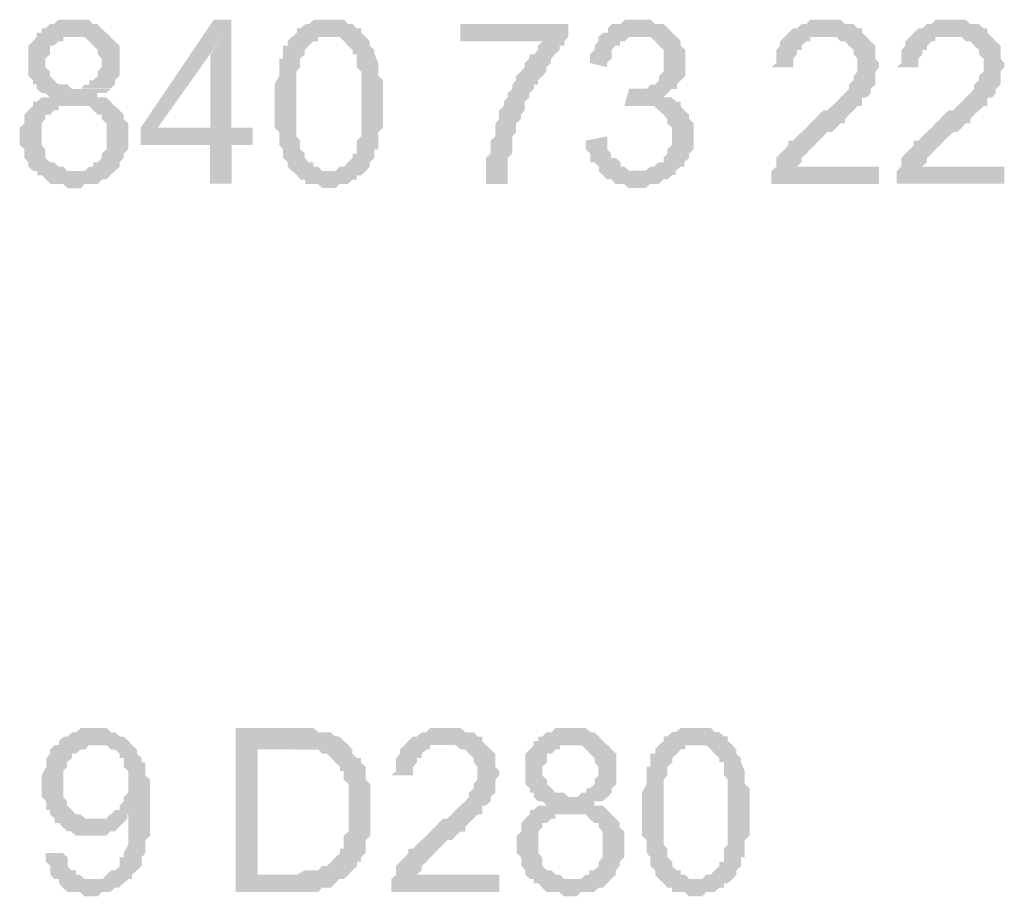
# Model space of a CAD drawing. Header units: millimetres. Extents: x -523 to 1404227, y -783705 to 1038705.
# Tile 177 of 256: x 406016 to 406981, y 240022 to 240881. Entities that reach past the tile are written whole.
import ezdxf

# ---------------------------------------------------------------- set-up
doc = ezdxf.new("R2010")
doc.units = ezdxf.units.MM
doc.linetypes.add('ACAD_ISO08W100', pattern=[36, 24, -3, 6, -3])
doc.layers.add('!!ELEKTRYKA', color=7, linetype='Continuous')

msp = doc.modelspace()

# ---------------------------------------------------------------- hatches: boundary and pattern name
at = {"layer": '!!ELEKTRYKA', "linetype": 'ACAD_ISO08W100'}
for points in [[(406070.59, 240881.2), (406066.87, 240881.2), (406062.22, 240881.2), (406058.5, 240881.2), (406053.85, 240881.2), (406049.2, 240876.92), (406045.48, 240876.92), (406040.83, 240872.74), (406037.11, 240872.74), (406037.11, 240868.46), (406032.46, 240868.46), (406032.46, 240864.28), (406028.74, 240860), (406024.09, 240855.72), (406024.09, 240851.54), (406024.09, 240847.26), (406024.09, 240843.08), (406024.09, 240838.8), (406024.09, 240834.61), (406024.09, 240830.34), (406024.09, 240826.15), (406028.74, 240821.87), (406028.74, 240821.87), (406028.74, 240817.69), (406032.46, 240817.69), (406032.46, 240813.41), (406037.11, 240809.23), (406040.83, 240809.23), (406045.48, 240804.95), (406045.48, 240804.95), (406040.83, 240804.95), (406037.11, 240804.95), (406032.46, 240800.76), (406028.74, 240800.76), (406028.74, 240796.49), (406024.09, 240792.3), (406024.09, 240792.3), (406020.38, 240788.03), (406020.38, 240783.84), (406020.38, 240779.56), (406015.73, 240775.29), (406015.73, 240771.1), (406015.73, 240766.82), (406015.73, 240762.64), (406015.73, 240758.36), (406020.38, 240754.18), (406020.38, 240749.9), (406020.38, 240745.71), (406024.09, 240741.44), (406024.09, 240737.25), (406028.74, 240732.97), (406032.46, 240732.97), (406070.59, 240732.97), (406066.87, 240732.97), (406062.22, 240732.97), (406058.5, 240737.25), (406053.85, 240737.25), (406049.2, 240741.44), (406045.48, 240741.44), (406040.83, 240745.71), (406040.83, 240749.9), (406040.83, 240754.18), (406037.11, 240758.36), (406037.11, 240762.64), (406037.11, 240766.82), (406037.11, 240771.1), (406037.11, 240775.29), (406037.11, 240779.56), (406040.83, 240783.84), (406040.83, 240788.03), (406045.48, 240788.03), (406049.2, 240792.3), (406053.85, 240792.3), (406053.85, 240796.49), (406058.5, 240796.49), (406062.22, 240796.49), (406066.87, 240796.49), (406108.72, 240796.49), (406105, 240800.76), (406100.35, 240804.95), (406095.7, 240804.95), (406091.98, 240804.95), (406091.98, 240809.23), (406095.7, 240809.23), (406100.35, 240809.23), (406105, 240813.41), (406070.59, 240813.41), (406066.87, 240813.41), (406062.22, 240817.69), (406058.5, 240817.69), (406053.85, 240817.69), (406049.2, 240821.87), (406049.2, 240821.87), (406045.48, 240826.15), (406045.48, 240830.34), (406040.83, 240834.61), (406040.83, 240838.8), (406040.83, 240843.08), (406045.48, 240847.26), (406045.48, 240851.54), (406045.48, 240855.72), (406049.2, 240855.72), (406053.85, 240860), (406058.5, 240860), (406058.5, 240864.28), (406062.22, 240864.28), (406070.59, 240864.28), (406105, 240864.28), (406100.35, 240868.46), (406100.35, 240868.46), (406095.7, 240872.74), (406095.7, 240872.74), (406091.98, 240876.92), (406087.33, 240876.92), (406083.61, 240881.2), (406078.96, 240881.2), (406075.24, 240881.2)], [(406223.62, 240881.16), (406205.96, 240881.16), (406134.41, 240775.33), (406134.41, 240758.42), (406202.24, 240758.42), (406202.24, 240720.32), (406223.62, 240720.32), (406223.62, 240758.42), (406244.06, 240758.42), (406244.06, 240775.33), (406223.62, 240775.33), (406151.14, 240775.33), (406202.24, 240847.25)], [(406223.2, 240881.07), (406202.76, 240847.25), (406202.76, 240775.25), (406151.67, 240775.25), (406223.2, 240775.25)], [(406320.83, 240881.08), (406316.19, 240881.08), (406312.48, 240881.08), (406307.84, 240881.08), (406304.13, 240881.08), (406299.48, 240876.91), (406295.77, 240876.91), (406291.13, 240872.64), (406291.13, 240872.64), (406287.42, 240872.64), (406287.42, 240868.46), (406282.78, 240864.19), (406316.19, 240864.19), (406320.83, 240864.19), (406325.48, 240864.19), (406329.19, 240864.19), (406333.83, 240859.92), (406333.83, 240859.92), (406337.54, 240855.74), (406342.18, 240851.47), (406342.18, 240851.47), (406342.18, 240847.3), (406345.9, 240847.3), (406345.9, 240843.03), (406345.9, 240838.76), (406345.9, 240834.58), (406350.54, 240830.31), (406350.54, 240826.13), (406350.54, 240821.86), (406350.54, 240817.59), (406350.54, 240813.41), (406350.54, 240804.97), (406350.54, 240800.7), (406350.54, 240796.43), (406350.54, 240792.25), (406350.54, 240787.98), (406350.54, 240779.53), (406350.54, 240775.26), (406350.54, 240771.09), (406350.54, 240766.82), (406345.9, 240762.55), (406345.9, 240758.37), (406345.9, 240754.1), (406345.9, 240749.92), (406342.18, 240749.92), (406342.18, 240745.65), (406342.18, 240745.65), (406337.54, 240741.38), (406333.83, 240737.2), (406329.19, 240737.2), (406325.48, 240732.93), (406320.83, 240732.93), (406320.83, 240732.93), (406282.78, 240732.93), (406287.42, 240728.76), (406291.13, 240724.49), (406295.77, 240724.49), (406295.77, 240720.22), (406299.48, 240720.22), (406304.13, 240720.22), (406307.84, 240720.22), (406312.48, 240716.04), (406320.83, 240716.04), (406320.83, 240716.04), (406325.48, 240716.04), (406329.19, 240720.22), (406333.83, 240720.22), (406337.54, 240720.22), (406342.18, 240724.49), (406345.9, 240724.49), (406345.9, 240728.76), (406350.54, 240728.76), (406350.54, 240728.76), (406355.18, 240732.93), (406358.89, 240737.2), (406358.89, 240741.38), (406363.53, 240745.65), (406363.53, 240749.92), (406363.53, 240754.1), (406367.25, 240754.1), (406367.25, 240758.37), (406367.25, 240762.55), (406367.25, 240766.82), (406367.25, 240771.09), (406371.89, 240775.26), (406371.89, 240779.53), (406371.89, 240783.8), (406371.89, 240787.98), (406371.89, 240792.25), (406371.89, 240800.7), (406371.89, 240800.7), (406371.89, 240809.14), (406371.89, 240813.41), (406371.89, 240817.59), (406371.89, 240821.86), (406367.25, 240826.13), (406367.25, 240830.31), (406367.25, 240834.58), (406367.25, 240838.76), (406367.25, 240838.76), (406363.53, 240847.3), (406363.53, 240851.47), (406363.53, 240851.47), (406358.89, 240855.74), (406358.89, 240859.92), (406355.18, 240864.19), (406350.54, 240868.46), (406350.54, 240872.64), (406345.9, 240872.64), (406342.18, 240876.91), (406342.18, 240876.91), (406337.54, 240876.91), (406333.83, 240881.08), (406329.19, 240881.08), (406325.48, 240881.08)], [(406622.05, 240881.1), (406617.42, 240881.1), (406612.79, 240881.1), (406609.08, 240881.1), (406604.45, 240876.83), (406600.75, 240876.83), (406596.12, 240876.83), (406592.41, 240872.66), (406592.41, 240868.4), (406592.41, 240868.4), (406587.78, 240868.4), (406622.05, 240864.14), (406625.76, 240864.14), (406630.39, 240864.14), (406634.1, 240864.14), (406638.73, 240859.97), (406642.44, 240855.71), (406642.44, 240855.71), (406647.07, 240851.45), (406647.07, 240847.28), (406647.07, 240843.02), (406647.07, 240838.76), (406647.07, 240838.76), (406647.07, 240834.5), (406647.07, 240830.33), (406642.44, 240826.07), (406642.44, 240821.81), (406638.73, 240817.64), (406638.73, 240817.64), (406634.1, 240817.64), (406630.39, 240813.38), (406625.76, 240813.38), (406622.05, 240813.38), (406617.42, 240813.38), (406655.4, 240813.38), (406660.04, 240813.38), (406660.04, 240817.64), (406663.74, 240821.81), (406663.74, 240821.81), (406668.37, 240826.07), (406668.37, 240830.33), (406668.37, 240834.5), (406668.37, 240838.76), (406668.37, 240843.02), (406668.37, 240847.28), (406668.37, 240851.45), (406663.74, 240855.71), (406663.74, 240859.97), (406663.74, 240859.97), (406660.04, 240864.14), (406655.4, 240868.4), (406655.4, 240868.4), (406651.7, 240872.66), (406647.07, 240876.83), (406642.44, 240876.83), (406638.73, 240876.83), (406634.1, 240881.1), (406630.39, 240881.1), (406625.76, 240881.1)], [(406807.3, 240881.16), (406803.6, 240881.16), (406798.97, 240881.16), (406790.64, 240881.16), (406786.94, 240876.91), (406782.31, 240876.91), (406782.31, 240876.91), (406777.69, 240872.65), (406773.98, 240872.65), (406769.36, 240868.39), (406769.36, 240868.39), (406765.66, 240864.23), (406761.03, 240859.97), (406761.03, 240855.72), (406757.33, 240851.46), (406757.33, 240847.29), (406757.33, 240843.04), (406757.33, 240838.78), (406752.7, 240834.52), (406773.98, 240834.52), (406773.98, 240838.78), (406773.98, 240843.04), (406777.69, 240847.29), (406777.69, 240851.46), (406782.31, 240851.46), (406782.31, 240855.72), (406786.94, 240859.97), (406790.64, 240859.97), (406790.64, 240864.23), (406795.27, 240864.23), (406803.6, 240864.23), (406807.3, 240864.23), (406846.16, 240864.23), (406841.54, 240868.39), (406841.54, 240868.39), (406841.54, 240872.65), (406836.91, 240872.65), (406833.21, 240876.91), (406828.58, 240876.91), (406824.88, 240876.91), (406820.25, 240881.16), (406816.55, 240881.16), (406811.92, 240881.16)], [(406931.01, 240881.08), (406926.38, 240881.08), (406921.76, 240881.08), (406913.44, 240881.08), (406909.74, 240876.92), (406905.12, 240876.92), (406905.12, 240876.92), (406900.49, 240872.66), (406896.8, 240872.66), (406892.17, 240868.41), (406892.17, 240868.41), (406888.47, 240864.16), (406883.85, 240860), (406883.85, 240855.74), (406880.15, 240851.49), (406880.15, 240847.24), (406880.15, 240842.98), (406880.15, 240838.82), (406875.53, 240834.57), (406896.8, 240834.57), (406896.8, 240838.82), (406896.8, 240842.98), (406900.49, 240847.24), (406900.49, 240851.49), (406905.12, 240851.49), (406905.12, 240855.74), (406909.74, 240860), (406913.44, 240860), (406913.44, 240864.16), (406918.06, 240864.16), (406926.38, 240864.16), (406931.01, 240864.16), (406968.92, 240864.16), (406964.29, 240868.41), (406964.29, 240868.41), (406964.29, 240872.66), (406960.59, 240872.66), (406955.97, 240876.92), (406951.35, 240876.92), (406947.65, 240876.92), (406943.03, 240881.08), (406939.33, 240881.08), (406934.71, 240881.08)], [(406553.4, 240876.87), (406447.7, 240876.87), (406447.7, 240860), (406528.37, 240860), (406528.37, 240860), (406523.73, 240855.73), (406523.73, 240851.56), (406520.02, 240847.29), (406515.39, 240847.29), (406515.39, 240843.03), (406510.75, 240838.85), (406510.75, 240834.59), (406507.04, 240830.32), (406502.41, 240826.15), (406502.41, 240821.88), (406498.7, 240817.62), (406498.7, 240817.62), (406498.7, 240813.45), (406494.06, 240809.18), (406494.06, 240804.92), (406490.35, 240800.74), (406490.35, 240796.48), (406485.71, 240792.21), (406485.71, 240788.04), (406485.71, 240783.77), (406482.01, 240779.51), (406482.01, 240775.34), (406482.01, 240771.07), (406482.01, 240766.81), (406477.37, 240762.63), (406477.37, 240758.37), (406477.37, 240754.1), (406477.37, 240749.93), (406472.73, 240745.66), (406472.73, 240741.4), (406472.73, 240737.23), (406472.73, 240732.96), (406472.73, 240728.79), (406472.73, 240724.52), (406472.73, 240720.26), (406494.06, 240720.26), (406494.06, 240724.52), (406494.06, 240728.79), (406494.06, 240732.96), (406494.06, 240737.23), (406494.06, 240741.4), (406494.06, 240745.66), (406498.7, 240749.93), (406498.7, 240754.1), (406498.7, 240758.37), (406498.7, 240762.63), (406498.7, 240766.81), (406502.41, 240771.07), (406502.41, 240775.34), (406502.41, 240779.51), (406507.04, 240783.77), (406507.04, 240788.04), (406510.75, 240792.21), (406510.75, 240796.48), (406510.75, 240800.74), (406515.39, 240804.92), (406515.39, 240809.18), (406520.02, 240813.45), (406520.02, 240817.62), (406523.73, 240817.62), (406523.73, 240821.88), (406528.37, 240826.15), (406532.08, 240830.32), (406532.08, 240834.59), (406536.71, 240838.85), (406536.71, 240843.03), (406540.42, 240847.29), (406545.06, 240851.56), (406545.06, 240855.73), (406549.7, 240855.73), (406549.7, 240860), (406553.4, 240864.17)], [(406104.39, 240864.18), (406070.93, 240864.18), (406070.93, 240864.18), (406075.58, 240864.18), (406079.3, 240864.18), (406083.94, 240859.99), (406087.66, 240855.72), (406087.66, 240855.72), (406092.31, 240851.54), (406092.31, 240847.26), (406096.03, 240843.08), (406096.03, 240838.8), (406096.03, 240838.8), (406096.03, 240834.62), (406092.31, 240830.34), (406092.31, 240826.07), (406087.66, 240821.88), (406083.94, 240821.88), (406083.94, 240817.61), (406079.3, 240817.61), (406075.58, 240813.42), (406070.93, 240813.42), (406104.39, 240813.42), (406109.04, 240817.61), (406109.04, 240821.88), (406109.04, 240821.88), (406113.69, 240826.07), (406113.69, 240830.34), (406113.69, 240834.62), (406113.69, 240838.8), (406113.69, 240843.08), (406113.69, 240847.26), (406113.69, 240851.54), (406113.69, 240855.72), (406109.04, 240859.99), (406109.04, 240859.99)], [(406282.23, 240864.19), (406278.52, 240860.02), (406278.52, 240855.74), (406273.88, 240855.74), (406273.88, 240851.57), (406273.88, 240843.03), (406270.17, 240843.03), (406270.17, 240838.85), (406270.17, 240834.58), (406270.17, 240834.58), (406270.17, 240830.4), (406270.17, 240826.13), (406265.52, 240817.68), (406265.52, 240813.41), (406265.52, 240809.23), (406265.52, 240804.96), (406265.52, 240800.69), (406265.52, 240796.51), (406265.52, 240792.24), (406265.52, 240783.8), (406265.52, 240779.53), (406265.52, 240775.35), (406270.17, 240771.08), (406270.17, 240766.9), (406270.17, 240762.63), (406270.17, 240758.36), (406273.88, 240754.18), (406273.88, 240749.91), (406273.88, 240745.73), (406278.52, 240741.46), (406278.52, 240741.46), (406278.52, 240737.19), (406282.23, 240733.01), (406282.23, 240733.01), (406320.3, 240733.01), (406316.58, 240733.01), (406311.94, 240733.01), (406308.23, 240737.19), (406303.59, 240737.19), (406303.59, 240741.46), (406298.95, 240741.46), (406295.23, 240745.73), (406295.23, 240745.73), (406295.23, 240749.91), (406290.59, 240754.18), (406290.59, 240754.18), (406290.59, 240758.36), (406290.59, 240762.63), (406286.88, 240766.9), (406286.88, 240771.08), (406286.88, 240775.35), (406286.88, 240779.53), (406286.88, 240788.07), (406286.88, 240792.24), (406286.88, 240800.69), (406286.88, 240800.69), (406286.88, 240809.23), (406286.88, 240813.41), (406286.88, 240817.68), (406286.88, 240826.13), (406286.88, 240830.4), (406290.59, 240834.58), (406290.59, 240838.85), (406290.59, 240843.03), (406290.59, 240843.03), (406295.23, 240847.3), (406295.23, 240851.57), (406295.23, 240851.57), (406298.95, 240855.74), (406303.59, 240860.02), (406308.23, 240860.02), (406308.23, 240864.19), (406311.94, 240864.19), (406316.58, 240864.19)], [(406587.64, 240868.41), (406583.01, 240864.24), (406583.01, 240859.98), (406579.3, 240855.72), (406579.3, 240851.55), (406574.67, 240847.28), (406574.67, 240843.02), (406574.67, 240838.85), (406591.34, 240834.59), (406591.34, 240838.85), (406595.98, 240843.02), (406595.98, 240847.28), (406595.98, 240851.55), (406599.68, 240855.72), (406604.31, 240855.72), (406604.31, 240859.98), (406608.95, 240859.98), (406612.65, 240864.24), (406617.28, 240864.24), (406620.99, 240864.24)], [(406846.16, 240864.23), (406807.3, 240864.23), (406807.3, 240864.23), (406811.92, 240864.23), (406816.55, 240864.23), (406820.25, 240859.97), (406824.88, 240859.97), (406828.58, 240855.72), (406828.58, 240855.72), (406833.21, 240851.46), (406833.21, 240851.46), (406833.21, 240847.29), (406836.91, 240843.04), (406836.91, 240838.78), (406836.91, 240834.52), (406836.91, 240830.36), (406833.21, 240826.1), (406833.21, 240821.85), (406828.58, 240817.59), (406828.58, 240813.43), (406824.88, 240809.17), (406824.88, 240809.17), (406820.25, 240804.91), (406820.25, 240804.91), (406816.55, 240800.66), (406811.92, 240796.49), (406807.3, 240792.23), (406803.6, 240792.23), (406798.97, 240787.98), (406795.27, 240783.72), (406790.64, 240779.56), (406786.94, 240775.3), (406782.31, 240771.04), (406782.31, 240771.04), (406777.69, 240766.79), (406773.98, 240762.62), (406769.36, 240762.62), (406769.36, 240758.37), (406765.66, 240754.11), (406765.66, 240754.11), (406761.03, 240749.85), (406757.33, 240745.69), (406757.33, 240741.43), (406757.33, 240737.17), (406752.7, 240732.92), (406752.7, 240732.92), (406752.7, 240728.75), (406752.7, 240724.5), (406752.7, 240720.24), (406858.19, 240720.24), (406858.19, 240737.17), (406777.69, 240737.17), (406777.69, 240737.17), (406782.31, 240741.43), (406782.31, 240745.69), (406786.94, 240749.85), (406786.94, 240749.85), (406790.64, 240754.11), (406790.64, 240754.11), (406795.27, 240758.37), (406798.97, 240762.62), (406803.6, 240766.79), (406807.3, 240771.04), (406811.92, 240771.04), (406816.55, 240775.3), (406820.25, 240779.56), (406824.88, 240779.56), (406824.88, 240783.72), (406828.58, 240787.98), (406833.21, 240792.23), (406833.21, 240792.23), (406836.91, 240796.49), (406841.54, 240796.49), (406841.54, 240800.66), (406841.54, 240804.91), (406846.16, 240804.91), (406849.87, 240809.17), (406849.87, 240813.43), (406854.49, 240817.59), (406854.49, 240817.59), (406854.49, 240821.85), (406854.49, 240826.1), (406854.49, 240830.36), (406858.19, 240834.52), (406858.19, 240838.78), (406854.49, 240843.04), (406854.49, 240847.29), (406854.49, 240851.46), (406854.49, 240855.72), (406849.87, 240859.97), (406849.87, 240859.97)], [(406968.92, 240864.16), (406931.01, 240864.16), (406931.01, 240864.16), (406934.71, 240864.16), (406939.33, 240864.16), (406943.03, 240860), (406947.65, 240860), (406951.35, 240855.74), (406951.35, 240855.74), (406955.97, 240851.49), (406955.97, 240851.49), (406955.97, 240847.24), (406960.59, 240842.98), (406960.59, 240838.82), (406960.59, 240834.57), (406960.59, 240830.32), (406955.97, 240826.06), (406955.97, 240821.81), (406951.35, 240817.65), (406951.35, 240813.4), (406947.65, 240809.14), (406947.65, 240809.14), (406943.03, 240804.89), (406943.03, 240804.89), (406939.33, 240800.73), (406934.71, 240796.47), (406931.01, 240792.22), (406926.38, 240792.22), (406921.76, 240787.97), (406918.06, 240783.71), (406913.44, 240779.55), (406909.74, 240775.3), (406905.12, 240771.05), (406905.12, 240771.05), (406900.49, 240766.79), (406896.8, 240762.54), (406892.17, 240762.54), (406892.17, 240758.38), (406888.47, 240754.13), (406888.47, 240754.13), (406883.85, 240749.87), (406880.15, 240745.62), (406880.15, 240741.46), (406880.15, 240737.21), (406875.53, 240732.95), (406875.53, 240732.95), (406875.53, 240728.7), (406875.53, 240724.45), (406875.53, 240720.29), (406980.94, 240720.29), (406980.94, 240737.21), (406900.49, 240737.21), (406900.49, 240737.21), (406905.12, 240741.46), (406905.12, 240745.62), (406909.74, 240749.87), (406909.74, 240749.87), (406913.44, 240754.13), (406913.44, 240754.13), (406918.06, 240758.38), (406921.76, 240762.54), (406926.38, 240766.79), (406931.01, 240771.05), (406934.71, 240771.05), (406939.33, 240775.3), (406943.03, 240779.55), (406947.65, 240779.55), (406947.65, 240783.71), (406951.35, 240787.97), (406955.97, 240792.22), (406955.97, 240792.22), (406960.59, 240796.47), (406964.29, 240796.47), (406964.29, 240800.73), (406964.29, 240804.89), (406968.92, 240804.89), (406972.62, 240809.14), (406972.62, 240813.4), (406977.24, 240817.65), (406977.24, 240817.65), (406977.24, 240821.81), (406977.24, 240826.06), (406977.24, 240830.32), (406980.94, 240834.57), (406980.94, 240838.82), (406977.24, 240842.98), (406977.24, 240847.24), (406977.24, 240851.49), (406977.24, 240855.74), (406972.62, 240860), (406972.62, 240860)], [(406613.11, 240813.44), (406608.48, 240796.49), (406613.11, 240796.49), (406616.82, 240796.49), (406621.45, 240796.49), (406625.15, 240796.49), (406663.13, 240800.75), (406659.42, 240800.75), (406654.79, 240804.92), (406651.09, 240804.92), (406646.46, 240804.92), (406651.09, 240809.18), (406654.79, 240813.44), (406616.82, 240813.44)], [(406109.22, 240796.5), (406066.45, 240796.5), (406075.75, 240796.5), (406079.47, 240796.5), (406084.12, 240796.5), (406084.12, 240796.5), (406087.83, 240792.22), (406092.48, 240788.04), (406096.2, 240788.04), (406096.2, 240783.76), (406100.85, 240779.48), (406100.85, 240775.3), (406100.85, 240771.02), (406100.85, 240766.84), (406100.85, 240762.56), (406100.85, 240758.38), (406100.85, 240754.1), (406096.2, 240749.92), (406096.2, 240745.64), (406092.48, 240741.46), (406087.83, 240741.46), (406087.83, 240737.18), (406084.12, 240737.18), (406079.47, 240732.99), (406075.75, 240732.99), (406071.1, 240732.99), (406032.98, 240732.99), (406032.98, 240728.72), (406037.63, 240728.72), (406041.34, 240724.53), (406041.34, 240724.53), (406045.99, 240720.26), (406049.71, 240720.26), (406054.36, 240720.26), (406058.08, 240720.26), (406062.73, 240715.98), (406071.1, 240715.98), (406071.1, 240715.98), (406075.75, 240715.98), (406079.47, 240720.26), (406084.12, 240720.26), (406087.83, 240720.26), (406092.48, 240720.26), (406096.2, 240724.53), (406100.85, 240724.53), (406104.57, 240728.72), (406109.22, 240732.99), (406109.22, 240732.99), (406113.87, 240737.18), (406113.87, 240741.46), (406117.59, 240745.64), (406117.59, 240749.92), (406122.24, 240754.1), (406122.24, 240758.38), (406122.24, 240762.56), (406122.24, 240766.84), (406122.24, 240766.84), (406122.24, 240771.02), (406122.24, 240775.3), (406122.24, 240779.48), (406117.59, 240783.76), (406117.59, 240788.04), (406113.87, 240792.22), (406113.87, 240792.22)], [(406663.55, 240800.77), (406625.56, 240796.5), (406625.56, 240796.5), (406629.27, 240796.5), (406633.9, 240796.5), (406637.61, 240796.5), (406642.24, 240792.24), (406646.87, 240788.07), (406646.87, 240788.07), (406650.58, 240783.81), (406650.58, 240779.55), (406655.21, 240775.38), (406655.21, 240771.12), (406655.21, 240766.86), (406655.21, 240766.86), (406655.21, 240762.6), (406655.21, 240758.43), (406650.58, 240754.17), (406650.58, 240749.91), (406646.87, 240745.74), (406646.87, 240741.48), (406642.24, 240741.48), (406637.61, 240737.21), (406633.9, 240737.21), (406629.27, 240733.04), (406625.56, 240733.04), (406620.93, 240733.04), (406582.95, 240733.04), (406587.58, 240728.78), (406587.58, 240728.78), (406591.29, 240724.52), (406595.92, 240724.52), (406599.62, 240720.26), (406604.26, 240720.26), (406607.96, 240720.26), (406612.59, 240716.09), (406617.23, 240716.09), (406620.93, 240716.09), (406625.56, 240716.09), (406629.27, 240716.09), (406633.9, 240720.26), (406637.61, 240720.26), (406642.24, 240720.26), (406646.87, 240724.52), (406650.58, 240724.52), (406655.21, 240728.78), (406658.91, 240728.78), (406658.91, 240733.04), (406658.91, 240733.04), (406663.55, 240737.21), (406667.25, 240737.21), (406667.25, 240741.48), (406671.88, 240745.74), (406671.88, 240749.91), (406676.52, 240754.17), (406676.52, 240758.43), (406676.52, 240762.6), (406676.52, 240766.86), (406676.52, 240766.86), (406676.52, 240775.38), (406676.52, 240779.55), (406671.88, 240783.81), (406671.88, 240788.07), (406671.88, 240788.07), (406667.25, 240792.24), (406667.25, 240792.24), (406663.55, 240796.5)], [(406591.84, 240766.87), (406570.53, 240762.61), (406570.53, 240758.35), (406570.53, 240754.18), (406575.16, 240749.91), (406575.16, 240745.65), (406575.16, 240741.39), (406578.86, 240741.39), (406583.5, 240737.22), (406583.5, 240732.96), (406621.48, 240732.96), (406616.85, 240732.96), (406613.15, 240732.96), (406608.51, 240737.22), (406604.81, 240737.22), (406604.81, 240741.39), (406604.81, 240741.39), (406600.17, 240745.65), (406595.54, 240745.65), (406595.54, 240749.91), (406591.84, 240754.18), (406591.84, 240758.35)], [(406087.84, 240186.83), (406087.84, 240186.83), (406084.12, 240186.83), (406079.47, 240186.83), (406075.75, 240186.83), (406071.1, 240182.56), (406067.38, 240182.56), (406062.74, 240178.37), (406059.02, 240178.37), (406054.37, 240174.1), (406054.37, 240169.91), (406092.48, 240169.91), (406092.48, 240169.91), (406097.13, 240169.91), (406100.85, 240169.91), (406105.5, 240165.64), (406109.22, 240165.64), (406113.87, 240161.45), (406113.87, 240157.18), (406117.59, 240157.18), (406117.59, 240152.99), (406117.59, 240148.72), (406122.23, 240144.53), (406122.23, 240140.26), (406122.23, 240131.8), (406122.23, 240131.8), (406122.23, 240127.52), (406122.23, 240123.34), (406117.59, 240119.06), (406117.59, 240114.88), (406113.87, 240110.6), (406113.87, 240106.42), (406109.22, 240106.42), (406105.5, 240102.14), (406122.23, 240102.14), (406122.23, 240097.96), (406122.23, 240093.68), (406122.23, 240089.5), (406122.23, 240085.22), (406122.23, 240080.94), (406122.23, 240076.76), (406122.23, 240072.48), (406122.23, 240072.48), (406117.59, 240064.02), (406117.59, 240059.84), (406113.87, 240059.84), (406113.87, 240055.56), (406113.87, 240051.38), (406109.22, 240047.1), (406105.5, 240047.1), (406100.85, 240042.92), (406100.85, 240042.92), (406097.13, 240038.64), (406092.48, 240038.64), (406087.84, 240038.64), (406122.23, 240038.64), (406125.95, 240038.64), (406125.95, 240042.92), (406130.6, 240047.1), (406135.25, 240051.38), (406135.25, 240055.56), (406135.25, 240059.84), (406135.25, 240059.84), (406138.97, 240064.02), (406138.97, 240068.3), (406138.97, 240072.48), (406138.97, 240076.76), (406143.62, 240080.94), (406143.62, 240085.22), (406143.62, 240089.5), (406143.62, 240093.68), (406143.62, 240097.96), (406143.62, 240102.14), (406143.62, 240110.6), (406143.62, 240110.6), (406143.62, 240114.88), (406143.62, 240123.34), (406143.62, 240127.52), (406143.62, 240131.8), (406143.62, 240135.98), (406138.97, 240140.26), (406138.97, 240144.53), (406138.97, 240148.72), (406138.97, 240152.99), (406135.25, 240152.99), (406135.25, 240152.99), (406135.25, 240157.18), (406130.6, 240161.45), (406130.6, 240165.64), (406125.95, 240169.91), (406122.23, 240174.1), (406122.23, 240174.1), (406117.59, 240178.37), (406113.87, 240178.37), (406109.22, 240182.56), (406105.5, 240182.56), (406100.85, 240186.83), (406097.13, 240186.83), (406092.48, 240186.83)], [(406282.36, 240186.89), (406227.57, 240186.89), (406227.57, 240025.96), (406287, 240025.96), (406290.72, 240025.96), (406295.36, 240025.96), (406300, 240025.96), (406303.72, 240025.96), (406308.36, 240025.96), (406312.07, 240030.23), (406316.72, 240030.23), (406320.43, 240030.23), (406325.07, 240034.41), (406325.07, 240034.41), (406328.79, 240038.68), (406333.43, 240038.68), (406338.08, 240042.96), (406338.08, 240042.96), (406248.93, 240042.96), (406248.93, 240165.72), (406282.36, 240165.72), (406338.08, 240169.9), (406333.43, 240174.17), (406333.43, 240174.17), (406328.79, 240178.44), (406325.07, 240178.44), (406320.43, 240182.62), (406316.72, 240182.62), (406312.07, 240182.62), (406312.07, 240182.62), (406308.36, 240182.62), (406303.72, 240186.89), (406300, 240186.89), (406295.36, 240186.89), (406287, 240186.89)], [(406434.8, 240186.84), (406431.09, 240186.84), (406426.46, 240186.84), (406418.11, 240186.84), (406414.4, 240182.66), (406409.76, 240182.66), (406409.76, 240182.66), (406405.12, 240178.39), (406401.41, 240178.39), (406396.77, 240174.13), (406396.77, 240174.13), (406393.06, 240169.95), (406388.42, 240165.69), (406388.42, 240161.42), (406384.71, 240157.24), (406384.71, 240152.98), (406384.71, 240148.71), (406384.71, 240144.53), (406380.07, 240140.27), (406401.41, 240140.27), (406401.41, 240144.53), (406401.41, 240148.71), (406405.12, 240152.98), (406405.12, 240157.24), (406409.76, 240157.24), (406409.76, 240161.42), (406414.4, 240165.69), (406418.11, 240165.69), (406418.11, 240169.95), (406422.75, 240169.95), (406431.09, 240169.95), (406434.8, 240169.95), (406472.84, 240169.95), (406469.13, 240174.13), (406469.13, 240174.13), (406469.13, 240178.39), (406464.49, 240178.39), (406460.78, 240182.66), (406456.14, 240182.66), (406452.43, 240182.66), (406447.79, 240186.84), (406443.15, 240186.84), (406439.44, 240186.84)], [(406557.59, 240186.83), (406553.88, 240186.83), (406549.25, 240186.83), (406545.54, 240186.83), (406540.91, 240186.83), (406537.2, 240182.66), (406532.56, 240182.66), (406527.93, 240178.39), (406524.22, 240178.39), (406524.22, 240174.13), (406519.59, 240174.13), (406519.59, 240169.86), (406515.88, 240165.69), (406511.24, 240161.43), (406511.24, 240157.17), (406511.24, 240152.99), (406511.24, 240148.73), (406511.24, 240144.47), (406511.24, 240140.3), (406511.24, 240136.03), (406511.24, 240131.77), (406515.88, 240127.6), (406515.88, 240127.6), (406515.88, 240123.33), (406519.59, 240123.33), (406519.59, 240119.07), (406524.22, 240114.9), (406527.93, 240114.9), (406532.56, 240110.63), (406532.56, 240110.63), (406527.93, 240110.63), (406524.22, 240110.63), (406519.59, 240106.37), (406515.88, 240106.37), (406515.88, 240102.2), (406511.24, 240097.94), (406511.24, 240097.94), (406507.54, 240093.67), (406507.54, 240089.5), (406507.54, 240085.24), (406502.9, 240080.97), (406502.9, 240076.8), (406502.9, 240072.54), (406502.9, 240068.27), (406502.9, 240064.1), (406507.54, 240059.84), (406507.54, 240055.58), (406507.54, 240051.4), (406511.24, 240047.14), (406511.24, 240042.88), (406515.88, 240038.71), (406519.59, 240038.71), (406557.59, 240038.71), (406553.88, 240038.71), (406549.25, 240038.71), (406545.54, 240042.88), (406540.91, 240042.88), (406537.2, 240047.14), (406532.56, 240047.14), (406527.93, 240051.4), (406527.93, 240055.58), (406527.93, 240059.84), (406524.22, 240064.1), (406524.22, 240068.27), (406524.22, 240072.54), (406524.22, 240076.8), (406524.22, 240080.97), (406524.22, 240085.24), (406527.93, 240089.5), (406527.93, 240093.67), (406532.56, 240093.67), (406537.2, 240097.94), (406540.91, 240097.94), (406540.91, 240102.2), (406545.54, 240102.2), (406549.25, 240102.2), (406553.88, 240102.2), (406595.59, 240102.2), (406591.89, 240106.37), (406587.25, 240110.63), (406583.54, 240110.63), (406578.91, 240110.63), (406578.91, 240114.9), (406583.54, 240114.9), (406587.25, 240114.9), (406591.89, 240119.07), (406557.59, 240119.07), (406553.88, 240119.07), (406549.25, 240123.33), (406545.54, 240123.33), (406540.91, 240123.33), (406537.2, 240127.6), (406537.2, 240127.6), (406532.56, 240131.77), (406532.56, 240136.03), (406527.93, 240140.3), (406527.93, 240144.47), (406527.93, 240148.73), (406532.56, 240152.99), (406532.56, 240157.17), (406532.56, 240161.43), (406537.2, 240161.43), (406540.91, 240165.69), (406545.54, 240165.69), (406545.54, 240169.86), (406549.25, 240169.86), (406557.59, 240169.86), (406591.89, 240169.86), (406587.25, 240174.13), (406587.25, 240174.13), (406583.54, 240178.39), (406583.54, 240178.39), (406578.91, 240182.66), (406575.2, 240182.66), (406570.57, 240186.83), (406566.86, 240186.83), (406562.22, 240186.83)], [(406680.26, 240186.85), (406676.56, 240186.85), (406671.93, 240186.85), (406667.3, 240186.85), (406663.59, 240186.85), (406658.96, 240182.68), (406655.26, 240182.68), (406650.63, 240178.42), (406650.63, 240178.42), (406646.92, 240178.42), (406646.92, 240174.16), (406642.29, 240169.9), (406676.56, 240169.9), (406680.26, 240169.9), (406684.89, 240169.9), (406688.59, 240169.9), (406693.23, 240165.73), (406693.23, 240165.73), (406696.93, 240161.47), (406701.56, 240157.21), (406701.56, 240157.21), (406701.56, 240153.04), (406706.19, 240153.04), (406706.19, 240148.78), (406706.19, 240144.52), (406706.19, 240140.26), (406709.89, 240136.1), (406709.89, 240131.84), (406709.89, 240127.58), (406709.89, 240123.41), (406709.89, 240119.15), (406709.89, 240110.63), (406709.89, 240106.46), (406709.89, 240102.2), (406709.89, 240097.94), (406709.89, 240093.78), (406709.89, 240085.26), (406709.89, 240081), (406709.89, 240076.83), (406709.89, 240072.57), (406706.19, 240068.31), (406706.19, 240064.14), (406706.19, 240059.88), (406706.19, 240055.62), (406701.56, 240055.62), (406701.56, 240051.36), (406701.56, 240051.36), (406696.93, 240047.2), (406693.23, 240042.94), (406688.59, 240042.94), (406684.89, 240038.68), (406680.26, 240038.68), (406680.26, 240038.68), (406642.29, 240038.68), (406646.92, 240034.51), (406650.63, 240030.25), (406655.26, 240030.25), (406655.26, 240025.99), (406658.96, 240025.99), (406663.59, 240025.99), (406667.3, 240025.99), (406671.93, 240021.73), (406680.26, 240021.73), (406680.26, 240021.73), (406684.89, 240021.73), (406688.59, 240025.99), (406693.23, 240025.99), (406696.93, 240025.99), (406701.56, 240030.25), (406706.19, 240030.25), (406706.19, 240034.51), (406709.89, 240034.51), (406709.89, 240034.51), (406714.52, 240038.68), (406718.23, 240042.94), (406718.23, 240047.2), (406722.86, 240051.36), (406722.86, 240055.62), (406722.86, 240059.88), (406726.56, 240059.88), (406726.56, 240064.14), (406726.56, 240068.31), (406726.56, 240072.57), (406726.56, 240076.83), (406731.19, 240081), (406731.19, 240085.26), (406731.19, 240089.52), (406731.19, 240093.78), (406731.19, 240097.94), (406731.19, 240106.46), (406731.19, 240106.46), (406731.19, 240114.89), (406731.19, 240119.15), (406731.19, 240123.41), (406731.19, 240127.58), (406726.56, 240131.84), (406726.56, 240136.1), (406726.56, 240140.26), (406726.56, 240144.52), (406726.56, 240144.52), (406722.86, 240153.04), (406722.86, 240157.21), (406722.86, 240157.21), (406718.23, 240161.47), (406718.23, 240165.73), (406714.52, 240169.9), (406709.89, 240174.16), (406709.89, 240178.42), (406706.19, 240178.42), (406701.56, 240182.68), (406701.56, 240182.68), (406696.93, 240182.68), (406693.23, 240186.85), (406688.59, 240186.85), (406684.89, 240186.85)], [(406053.85, 240169.92), (406050.13, 240169.92), (406045.49, 240165.65), (406045.49, 240161.46), (406041.77, 240157.19), (406041.77, 240153), (406041.77, 240153), (406041.77, 240148.72), (406037.12, 240140.26), (406037.12, 240136.08), (406037.12, 240131.8), (406037.12, 240131.8), (406037.12, 240127.62), (406037.12, 240119.16), (406041.77, 240114.88), (406041.77, 240110.7), (406041.77, 240106.42), (406045.49, 240106.42), (406045.49, 240102.14), (406050.13, 240097.96), (406050.13, 240093.68), (406091.97, 240097.96), (406088.25, 240097.96), (406083.61, 240097.96), (406079.89, 240097.96), (406075.24, 240102.14), (406070.59, 240102.14), (406066.87, 240106.42), (406066.87, 240106.42), (406062.22, 240110.7), (406062.22, 240114.88), (406058.5, 240119.16), (406058.5, 240123.34), (406058.5, 240127.62), (406058.5, 240131.8), (406058.5, 240136.08), (406058.5, 240140.26), (406058.5, 240144.54), (406062.22, 240148.72), (406062.22, 240153), (406066.87, 240157.19), (406066.87, 240161.46), (406070.59, 240161.46), (406075.24, 240165.65), (406079.89, 240165.65), (406083.61, 240169.92), (406088.25, 240169.92), (406091.97, 240169.92)], [(406338.1, 240169.9), (406282.39, 240165.63), (406282.39, 240165.63), (406291.67, 240165.63), (406295.39, 240165.63), (406300.03, 240165.63), (406303.74, 240165.63), (406308.39, 240165.63), (406308.39, 240165.63), (406312.1, 240161.45), (406316.74, 240161.45), (406316.74, 240161.45), (406321.38, 240157.18), (406325.1, 240153), (406329.74, 240148.73), (406329.74, 240144.55), (406329.74, 240144.55), (406333.45, 240144.55), (406333.45, 240140.28), (406333.45, 240136.01), (406338.1, 240131.83), (406338.1, 240127.56), (406338.1, 240123.38), (406338.1, 240119.11), (406338.1, 240110.66), (406338.1, 240106.39), (406338.1, 240102.21), (406338.1, 240097.94), (406338.1, 240093.67), (406338.1, 240089.49), (406338.1, 240085.22), (406333.45, 240081.04), (406333.45, 240076.77), (406333.45, 240076.77), (406333.45, 240068.32), (406329.74, 240068.32), (406329.74, 240064.05), (406325.1, 240059.87), (406321.38, 240055.6), (406321.38, 240055.6), (406316.74, 240051.33), (406312.1, 240051.33), (406308.39, 240047.15), (406308.39, 240047.15), (406303.74, 240047.15), (406300.03, 240047.15), (406295.39, 240047.15), (406287.03, 240042.88), (406282.39, 240042.88), (406248.96, 240042.88), (406338.1, 240042.88), (406341.81, 240047.15), (406346.45, 240051.33), (406346.45, 240055.6), (406350.17, 240055.6), (406350.17, 240059.87), (406354.81, 240064.05), (406354.81, 240068.32), (406354.81, 240072.5), (406354.81, 240076.77), (406359.45, 240081.04), (406359.45, 240085.22), (406359.45, 240089.49), (406359.45, 240093.67), (406359.45, 240097.94), (406359.45, 240102.21), (406359.45, 240106.39), (406359.45, 240110.66), (406359.45, 240114.84), (406359.45, 240119.11), (406359.45, 240123.38), (406359.45, 240127.56), (406359.45, 240131.83), (406354.81, 240136.01), (406354.81, 240140.28), (406354.81, 240144.55), (406354.81, 240148.73), (406350.17, 240153), (406350.17, 240157.18), (406346.45, 240157.18), (406341.81, 240161.45), (406341.81, 240165.63)], [(406472.84, 240169.95), (406434.8, 240169.95), (406434.8, 240169.95), (406439.44, 240169.95), (406443.15, 240169.95), (406447.79, 240165.69), (406452.43, 240165.69), (406456.14, 240161.42), (406456.14, 240161.42), (406460.78, 240157.24), (406460.78, 240157.24), (406460.78, 240152.98), (406464.49, 240148.71), (406464.49, 240144.53), (406464.49, 240140.27), (406464.49, 240136.09), (406460.78, 240131.83), (406460.78, 240127.56), (406456.14, 240123.38), (406456.14, 240119.12), (406452.43, 240114.85), (406452.43, 240114.85), (406447.79, 240110.67), (406447.79, 240110.67), (406443.15, 240106.41), (406439.44, 240102.14), (406434.8, 240097.97), (406431.09, 240097.97), (406426.46, 240093.7), (406422.75, 240089.52), (406418.11, 240085.26), (406414.4, 240080.99), (406409.76, 240076.81), (406409.76, 240076.81), (406405.12, 240072.55), (406401.41, 240068.28), (406396.77, 240068.28), (406396.77, 240064.11), (406393.06, 240059.84), (406393.06, 240059.84), (406388.42, 240055.57), (406384.71, 240051.4), (406384.71, 240047.13), (406384.71, 240042.95), (406380.07, 240038.69), (406380.07, 240038.69), (406380.07, 240034.42), (406380.07, 240030.25), (406380.07, 240025.98), (406485.83, 240025.98), (406485.83, 240042.95), (406405.12, 240042.95), (406405.12, 240042.95), (406409.76, 240047.13), (406409.76, 240051.4), (406414.4, 240055.57), (406414.4, 240055.57), (406418.11, 240059.84), (406418.11, 240059.84), (406422.75, 240064.11), (406426.46, 240068.28), (406431.09, 240072.55), (406434.8, 240076.81), (406439.44, 240076.81), (406443.15, 240080.99), (406447.79, 240085.26), (406452.43, 240085.26), (406452.43, 240089.52), (406456.14, 240093.7), (406460.78, 240097.97), (406460.78, 240097.97), (406464.49, 240102.14), (406469.13, 240102.14), (406469.13, 240106.41), (406469.13, 240110.67), (406472.84, 240110.67), (406477.48, 240114.85), (406477.48, 240119.12), (406482.12, 240123.38), (406482.12, 240123.38), (406482.12, 240127.56), (406482.12, 240131.83), (406482.12, 240136.09), (406485.83, 240140.27), (406485.83, 240144.53), (406482.12, 240148.71), (406482.12, 240152.98), (406482.12, 240157.24), (406482.12, 240161.42), (406477.48, 240165.69), (406477.48, 240165.69)], [(406592.39, 240169.89), (406558.11, 240169.89), (406558.11, 240169.89), (406562.74, 240169.89), (406566.44, 240169.89), (406571.08, 240165.62), (406574.78, 240161.45), (406574.78, 240161.45), (406579.42, 240157.19), (406579.42, 240152.93), (406583.12, 240148.76), (406583.12, 240144.5), (406583.12, 240144.5), (406583.12, 240140.24), (406579.42, 240136.07), (406579.42, 240131.8), (406574.78, 240127.54), (406571.08, 240127.54), (406571.08, 240123.28), (406566.44, 240123.28), (406562.74, 240119.11), (406558.11, 240119.11), (406592.39, 240119.11), (406596.1, 240123.28), (406596.1, 240127.54), (406596.1, 240127.54), (406600.73, 240131.8), (406600.73, 240136.07), (406600.73, 240140.24), (406600.73, 240144.5), (406600.73, 240148.76), (406600.73, 240152.93), (406600.73, 240157.19), (406600.73, 240161.45), (406596.1, 240165.62), (406596.1, 240165.62)], [(406642.4, 240169.94), (406638.7, 240165.68), (406638.7, 240161.42), (406634.07, 240161.42), (406634.07, 240157.16), (406634.07, 240148.73), (406630.36, 240148.73), (406630.36, 240144.47), (406630.36, 240140.3), (406630.36, 240140.3), (406630.36, 240136.04), (406630.36, 240131.78), (406625.73, 240123.35), (406625.73, 240119.09), (406625.73, 240114.83), (406625.73, 240110.67), (406625.73, 240106.41), (406625.73, 240102.15), (406625.73, 240097.98), (406625.73, 240089.46), (406625.73, 240085.2), (406625.73, 240081.03), (406630.36, 240076.77), (406630.36, 240072.51), (406630.36, 240068.34), (406630.36, 240064.08), (406634.07, 240059.82), (406634.07, 240055.56), (406634.07, 240051.39), (406638.7, 240047.13), (406638.7, 240047.13), (406638.7, 240042.87), (406642.4, 240038.7), (406642.4, 240038.7), (406680.37, 240038.7), (406676.67, 240038.7), (406672.04, 240038.7), (406668.33, 240042.87), (406663.7, 240042.87), (406663.7, 240047.13), (406660, 240047.13), (406655.37, 240051.39), (406655.37, 240051.39), (406655.37, 240055.56), (406650.74, 240059.82), (406650.74, 240059.82), (406650.74, 240064.08), (406650.74, 240068.34), (406647.03, 240072.51), (406647.03, 240076.77), (406647.03, 240081.03), (406647.03, 240085.2), (406647.03, 240093.72), (406647.03, 240097.98), (406647.03, 240106.41), (406647.03, 240106.41), (406647.03, 240114.83), (406647.03, 240119.09), (406647.03, 240123.35), (406647.03, 240131.78), (406647.03, 240136.04), (406650.74, 240140.3), (406650.74, 240144.47), (406650.74, 240148.73), (406650.74, 240148.73), (406655.37, 240152.99), (406655.37, 240157.16), (406655.37, 240157.16), (406660, 240161.42), (406663.7, 240165.68), (406668.33, 240165.68), (406668.33, 240169.94), (406672.04, 240169.94), (406676.67, 240169.94)], [(406104.39, 240102.2), (406104.39, 240102.2), (406100.67, 240098.01), (406096.02, 240098.01), (406092.3, 240098.01), (406049.54, 240093.74), (406054.19, 240093.74), (406057.91, 240089.55), (406062.55, 240085.28), (406062.55, 240085.28), (406066.27, 240085.28), (406070.92, 240081.09), (406074.64, 240081.09), (406079.29, 240081.09), (406083.01, 240081.09), (406087.66, 240081.09), (406092.3, 240081.09), (406096.02, 240081.09), (406100.67, 240081.09), (406104.39, 240085.28), (406109.04, 240085.28), (406109.04, 240085.28), (406112.76, 240089.55), (406112.76, 240089.55), (406117.41, 240093.74), (406121.12, 240098.01), (406121.12, 240102.2)], [(406595.46, 240102.26), (406553.75, 240102.26), (406562.1, 240102.26), (406565.8, 240102.26), (406570.44, 240102.26), (406570.44, 240102.26), (406574.14, 240098), (406578.78, 240093.73), (406583.41, 240093.73), (406583.41, 240089.47), (406587.12, 240085.3), (406587.12, 240081.04), (406587.12, 240076.77), (406587.12, 240072.6), (406587.12, 240068.34), (406587.12, 240064.08), (406587.12, 240059.91), (406583.41, 240055.64), (406583.41, 240051.38), (406578.78, 240047.21), (406574.14, 240047.21), (406574.14, 240042.94), (406570.44, 240042.94), (406565.8, 240038.68), (406562.1, 240038.68), (406557.46, 240038.68), (406519.46, 240038.68), (406519.46, 240034.51), (406524.1, 240034.51), (406527.8, 240030.25), (406527.8, 240030.25), (406532.44, 240025.98), (406536.15, 240025.98), (406540.78, 240025.98), (406544.49, 240025.98), (406549.12, 240021.81), (406557.46, 240021.81), (406557.46, 240021.81), (406562.1, 240021.81), (406565.8, 240025.98), (406570.44, 240025.98), (406574.14, 240025.98), (406578.78, 240025.98), (406583.41, 240030.25), (406587.12, 240030.25), (406591.75, 240034.51), (406595.46, 240038.68), (406595.46, 240038.68), (406600.1, 240042.94), (406600.1, 240047.21), (406603.8, 240051.38), (406603.8, 240055.64), (406608.44, 240059.91), (406608.44, 240064.08), (406608.44, 240068.34), (406608.44, 240072.6), (406608.44, 240072.6), (406608.44, 240076.77), (406608.44, 240081.04), (406608.44, 240085.3), (406603.8, 240089.47), (406603.8, 240093.73), (406600.1, 240098), (406600.1, 240098)], [(406057.99, 240064.13), (406041.26, 240064.13), (406041.26, 240059.86), (406041.26, 240055.67), (406045.91, 240051.4), (406045.91, 240047.12), (406045.91, 240042.94), (406049.63, 240038.66), (406054.27, 240038.66), (406054.27, 240034.48), (406057.99, 240030.2), (406057.99, 240030.2), (406062.64, 240026.01), (406066.36, 240026.01), (406071.01, 240026.01), (406074.73, 240026.01), (406079.38, 240021.74), (406087.74, 240021.74), (406087.74, 240021.74), (406092.39, 240021.74), (406096.11, 240026.01), (406100.76, 240026.01), (406104.48, 240026.01), (406109.13, 240030.2), (406112.85, 240030.2), (406117.5, 240034.48), (406117.5, 240034.48), (406122.15, 240038.66), (406087.74, 240038.66), (406084.03, 240038.66), (406079.38, 240038.66), (406074.73, 240042.94), (406071.01, 240042.94), (406071.01, 240047.12), (406066.36, 240047.12), (406062.64, 240051.4), (406062.64, 240055.67), (406062.64, 240059.86)]]:
    msp.add_hatch(color=7, dxfattribs=at).paths.add_polyline_path(points)

doc.saveas('drawing.dxf')
